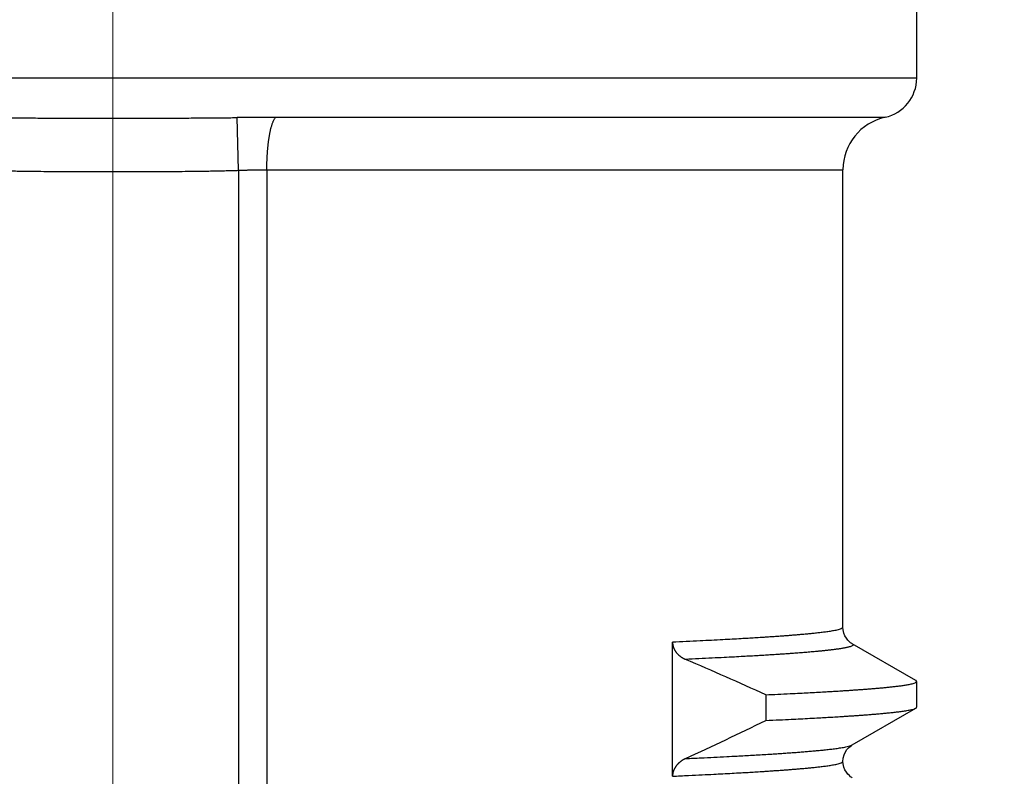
# Model space of a CAD drawing. Header units: millimetres. Extents: x 0 to 1300, y 0 to 891.
# Tile 56 of 142: x 194.8 to 202.15, y 565.43 to 571.08. Entities that reach past the tile are written whole.
import ezdxf

# ---------------------------------------------------------------- set-up
doc = ezdxf.new("R2010")
doc.units = ezdxf.units.MM
doc.header["$LTSCALE"] = 0.547069
doc.linetypes.add('CENTER', pattern=[50.8, 31.75, -6.35, 6.35, -6.35])
doc.layers.add('NoLayerName_001', color=7, linetype='Continuous')
doc.layers.add('NoLayerName_003', color=7, linetype='Continuous')
doc.styles.get("Standard").update_dxf_attribs({"font": 'txt', "bigfont": 'extfont2'})
doc.dimstyles.get("Standard").update_dxf_attribs({"dimtxt": 2.5, "dimasz": 2.5, "dimexe": 1, "dimexo": 1, "dimtad": 1, "dimdec": 3, "dimzin": 0, "dimdsep": 46, "dimtxsty": 'Standard', "dimcen": 2.5, "dimadec": 3, "dimazin": 0, "dimtfac": 0.75, "dimtdec": 3, "dimtmove": 0, "dimatfit": 3, "dimfxl": 1, "dimarcsym": 0})

# ---------------------------------------------------------------- blocks, each defined once
blk = doc.blocks.new('_OPEN30')
at = {"color": 0, "linetype": 'ByBlock', "lineweight": -2}
for p, q in [((-1, 0.267949), (0, 0)), ((0, 0), (-1, -0.267949)), ((0, 0), (-1, 0))]:
    blk.add_line(p, q, dxfattribs=at)
blk = doc.blocks.new('*D137')
at = {"layer": 'Defpoints', "color": 0}
for p in [(280, 617.9913), (292.5, 617.9913), (200.65, 559.0413)]:
    blk.add_point(p, dxfattribs=at)
at = {"layer": 'NoLayerName_001', "color": 0, "linetype": 'Continuous', "lineweight": 13}
for p, q in [((283, 617.9913), (295.5, 617.9913)), ((292.5, 563.5413), (292.5, 613.4913)), ((203.65, 559.0413), (295.5, 559.0413))]:
    blk.add_line(p, q, dxfattribs=at)
at = {"layer": 'NoLayerName_001', "color": 0, "lineweight": 13, "xscale": 4.5, "yscale": 4.5, "zscale": 4.5}
for p, rotation in [((292.5, 617.9913), 90), ((292.5, 559.0413), 270)]:
    blk.add_blockref('_OPEN30', p, dxfattribs=dict(at, rotation=rotation))
at = {"layer": 'NoLayerName_001', "color": 0, "lineweight": 13, "insert": (283.2787, 588.5163), "char_height": 10.5, "attachment_point": 5, "rotation": 90}
blk.add_mtext('\\W0.8000;５９', dxfattribs=at)

msp = doc.modelspace()

# ---------------------------------------------------------------- linework, layer by layer
at = {"layer": 'NoLayerName_001', "color": 60, "linetype": 'Continuous', "lineweight": 25}
for p, q in [((201.5, 570.6413), (201.5, 571.2413)), ((201.5, 570.6413), (189.5, 570.6413)), ((196.4381, 569.9527), (196.4265, 570.3462)), ((196.7151, 570.3482), (201.2643, 570.3482)), ((196.4381, 569.9527), (196.4381, 559.0413)), ((196.6489, 569.9575), (200.95, 569.9575)), ((196.6489, 569.9575), (196.6489, 559.3413)), ((200.95, 566.5413), (200.95, 569.9575)), ((199.6776, 565.4312), (199.6776, 566.4303)), ((201.4937, 566.1444), (201.0182, 566.4193)), ((201.5, 565.9454), (201.5, 566.1371)), ((200.3734, 566.038), (200.3734, 565.8463)), ((201.0182, 565.6633), (201.4937, 565.9381))]:
    msp.add_line(p, q, dxfattribs=at)
for points in [[(201.0181, 566.4193), (201.0149, 566.4213), (201.007, 566.4266), (200.9973, 566.4344), (200.9862, 566.4455), (200.9749, 566.4601), (200.9647, 566.4776), (200.9564, 566.4985), (200.9513, 566.5222), (200.95, 566.5413)], [(200.95, 565.5412), (200.952, 565.5652), (200.9583, 565.5898), (200.9679, 565.611), (200.9792, 565.6284), (200.9914, 565.6425), (201.0031, 565.6529), (201.0127, 565.6599), (201.0181, 565.6632)], [(201.0181, 565.4193), (201.015, 565.4212), (201.0071, 565.4265), (200.9975, 565.4343), (200.9864, 565.4454), (200.975, 565.4599), (200.9648, 565.4774), (200.9565, 565.4983), (200.9513, 565.522), (200.95, 565.5412)]]:
    msp.add_lwpolyline(points, dxfattribs=at)
for centre, radius, start, end in [((201.2, 570.6413), 0.3, 282.37347, 0), ((196.736, 547.2862), 23.062, 90.05173, 90.76889), ((201.35, 569.9575), 0.4, 102.37374, 180), ((187.4467, 537.5673), 31.2679, 65.58026, 66.77886), ((182.1536, 603.4231), 41.761, 294.95832, 295.86725)]:
    msp.add_arc(centre, radius, start, end, dxfattribs=at)
for points, knots in [([(194.5735, 570.3462), (194.6044, 570.3458), (194.6662, 570.345), (194.7588, 570.3442), (194.8669, 570.3435), (195.0059, 570.3428), (195.2066, 570.3422), (195.3765, 570.342), (195.4846, 570.342), (195.5, 570.342)], [0, 0, 0, 0, 0.0926501, 0.1853003, 0.2779509, 0.4169271, 0.6022281, 0.8801783, 0.9265034, 0.9265034, 0.9265034, 0.9265034]), ([(195.5, 570.342), (195.5927, 570.3421), (195.7471, 570.3421), (195.9478, 570.3426), (196.0868, 570.3432), (196.1949, 570.3439), (196.2875, 570.3446), (196.3647, 570.3454), (196.411, 570.346), (196.4265, 570.3462)], [0, 0, 0, 0, 0.2779503, 0.463251, 0.6022271, 0.6948778, 0.7875282, 0.8801784, 0.9265034, 0.9265034, 0.9265034, 0.9265034]), ([(196.7035, 570.3319), (196.7053, 570.3348), (196.7085, 570.3407), (196.713, 570.3457), (196.7151, 570.3482)], [0, 0, 0, 0, 0.01007259, 0.02008693, 0.02008693, 0.02008693, 0.02008693]), ([(196.6489, 569.9575), (196.6489, 569.9609), (196.6489, 569.9676), (196.649, 569.9776), (196.6491, 569.9876), (196.6493, 569.9976), (196.6495, 570.0076), (196.6498, 570.0177), (196.6502, 570.0277), (196.6506, 570.0377), (196.6511, 570.0477), (196.6516, 570.0577), (196.6521, 570.0677), (196.6528, 570.0777), (196.6535, 570.0877), (196.6542, 570.0977), (196.655, 570.1077), (196.6559, 570.1177), (196.6569, 570.1277), (196.6579, 570.1377), (196.659, 570.1477), (196.6601, 570.1576), (196.6614, 570.1676), (196.6627, 570.1775), (196.6642, 570.1874), (196.6657, 570.1973), (196.6673, 570.2072), (196.669, 570.2171), (196.6709, 570.2269), (196.6728, 570.2368), (196.6749, 570.2466), (196.6771, 570.2564), (196.6795, 570.2661), (196.6821, 570.2758), (196.6849, 570.2854), (196.6879, 570.295), (196.6912, 570.3045), (196.6948, 570.3138), (196.6988, 570.323), (196.702, 570.3289), (196.7035, 570.3319)], [0, 0, 0, 0, 0.0100226, 0.0200455, 0.0300686, 0.0400921, 0.0501158, 0.0601398, 0.0701642, 0.080189, 0.0902142, 0.1002399, 0.1102661, 0.120293, 0.1303207, 0.1403491, 0.150378, 0.160407, 0.1704356, 0.1804637, 0.190491, 0.2005173, 0.2105426, 0.220567, 0.2305906, 0.2406136, 0.2506363, 0.2606591, 0.2706821, 0.2807054, 0.2907299, 0.3007567, 0.3107865, 0.320816, 0.3308419, 0.340863, 0.3508804, 0.360899, 0.3709331, 0.3810078, 0.3810078, 0.3810078, 0.3810078]), ([(194.5619, 569.9527), (194.5775, 569.9523), (194.6088, 569.9514), (194.6557, 569.9502), (194.7026, 569.9492), (194.7495, 569.9482), (194.7964, 569.9474), (194.8589, 569.9465), (194.9371, 569.9455), (195.0309, 569.9447), (195.1247, 569.944), (195.2342, 569.9435), (195.3593, 569.9431), (195.4531, 569.9431), (195.5, 569.9431)], [0, 0, 0, 0, 0.0469077, 0.0938154, 0.1407234, 0.1876317, 0.2345403, 0.2814494, 0.3752683, 0.4690871, 0.5629044, 0.6567204, 0.7974434, 0.9381664, 0.9381664, 0.9381664, 0.9381664]), ([(195.5, 569.9431), (195.5469, 569.9431), (195.6407, 569.9431), (195.7658, 569.9435), (195.8753, 569.944), (195.9691, 569.9447), (196.0629, 569.9455), (196.1411, 569.9465), (196.2036, 569.9474), (196.2505, 569.9482), (196.2974, 569.9492), (196.3443, 569.9502), (196.3912, 569.9514), (196.4225, 569.9523), (196.4381, 569.9527)], [0, 0, 0, 0, 0.140723, 0.281446, 0.375262, 0.4690793, 0.5628981, 0.656717, 0.703626, 0.7505347, 0.797443, 0.8443509, 0.8912587, 0.9381664, 0.9381664, 0.9381664, 0.9381664]), ([(196.4381, 569.9527), (196.4451, 569.953), (196.4592, 569.9536), (196.4767, 569.9542), (196.4908, 569.9547), (196.5013, 569.955), (196.5118, 569.9554), (196.5224, 569.9557), (196.5329, 569.956), (196.5435, 569.9562), (196.554, 569.9565), (196.5645, 569.9567), (196.5751, 569.9569), (196.5856, 569.9571), (196.5962, 569.9572), (196.6067, 569.9573), (196.6173, 569.9574), (196.6278, 569.9575), (196.6383, 569.9575), (196.6454, 569.9575), (196.6489, 569.9575)], [0, 0, 0, 0, 0.0210864, 0.042173, 0.0527164, 0.0632601, 0.0738038, 0.0843477, 0.0948917, 0.1054357, 0.1159797, 0.1265237, 0.1370676, 0.1476115, 0.1581553, 0.168699, 0.1792426, 0.1897861, 0.2003295, 0.2108728, 0.2108728, 0.2108728, 0.2108728]), ([(200.95, 566.5413), (200.9458, 566.5377), (200.9382, 566.5288), (200.921, 566.5251), (200.9047, 566.5206), (200.8879, 566.5172), (200.8711, 566.5141), (200.8542, 566.5114), (200.8373, 566.5089), (200.8203, 566.5065), (200.8034, 566.5043), (200.7864, 566.5022), (200.7694, 566.5002), (200.7524, 566.4983), (200.7354, 566.4965), (200.7184, 566.4947), (200.7014, 566.493), (200.6844, 566.4914), (200.6674, 566.4898), (200.6503, 566.4883), (200.6333, 566.4868), (200.6163, 566.4853), (200.5992, 566.4839), (200.5765, 566.4821), (200.5481, 566.4798), (200.514, 566.4772), (200.4799, 566.4747), (200.4458, 566.4723), (200.4117, 566.47), (200.3776, 566.4677), (200.3378, 566.4651), (200.2923, 566.4623), (200.2411, 566.4592), (200.1842, 566.4559), (200.1216, 566.4524), (200.0476, 566.4484), (199.9679, 566.4443), (199.8769, 566.4397), (199.7801, 566.435), (199.7118, 566.4319), (199.6776, 566.4303)], [0, 0, 0, 0, 0.01665, 0.033764, 0.050852, 0.067953, 0.08505, 0.102147, 0.119244, 0.136342, 0.153439, 0.170536, 0.187633, 0.204729, 0.221826, 0.238923, 0.25602, 0.273117, 0.290215, 0.307312, 0.32441, 0.341508, 0.358605, 0.375702, 0.409896, 0.444089, 0.478283, 0.512476, 0.546669, 0.580863, 0.615056, 0.666346, 0.717637, 0.768927, 0.837314, 0.905701, 0.991184, 1.076668, 1.179248, 1.281828, 1.281828, 1.281828, 1.281828]), ([(199.6776, 566.4303), (199.6777, 566.4284), (199.6777, 566.4247), (199.6782, 566.419), (199.6789, 566.4133), (199.6798, 566.4077), (199.6811, 566.4022), (199.6826, 566.3967), (199.6844, 566.3912), (199.6864, 566.3859), (199.6887, 566.3807), (199.6912, 566.3756), (199.6939, 566.3706), (199.6969, 566.3657), (199.7, 566.361), (199.7033, 566.3564), (199.7068, 566.3519), (199.7105, 566.3476), (199.7144, 566.3434), (199.7184, 566.3393), (199.7225, 566.3354), (199.7267, 566.3317), (199.7311, 566.3281), (199.7356, 566.3246), (199.7403, 566.3213), (199.745, 566.3181), (199.7498, 566.3151), (199.7547, 566.3122), (199.7597, 566.3095), (199.7647, 566.3069), (199.7698, 566.3044), (199.7733, 566.3029), (199.775, 566.3022)], [0, 0, 0, 0, 0.0056707, 0.0113537, 0.0170469, 0.0227477, 0.0284531, 0.0341597, 0.0398638, 0.0455619, 0.051254, 0.0569432, 0.0626311, 0.068319, 0.0740068, 0.0796939, 0.0853787, 0.0910601, 0.0967396, 0.1024188, 0.1080986, 0.1137796, 0.1194616, 0.1251438, 0.1308251, 0.1365052, 0.1421843, 0.1478625, 0.1535393, 0.159214, 0.1648857, 0.1705529, 0.1705529, 0.1705529, 0.1705529]), ([(201.0181, 566.4193), (201.0204, 566.4166), (201.0291, 566.4113), (201.0173, 566.4022), (201.008, 566.3988), (200.9972, 566.3953), (200.9866, 566.3925), (200.9758, 566.3901), (200.9649, 566.3878), (200.9541, 566.3858), (200.9432, 566.3839), (200.9323, 566.3821), (200.9214, 566.3805), (200.9104, 566.3789), (200.8995, 566.3774), (200.8885, 566.3759), (200.8776, 566.3745), (200.8666, 566.3731), (200.8556, 566.3718), (200.8446, 566.3706), (200.8337, 566.3693), (200.8227, 566.3681), (200.8117, 566.367), (200.8007, 566.3658), (200.7897, 566.3647), (200.7787, 566.3637), (200.7677, 566.3626), (200.753, 566.3612), (200.7347, 566.3595), (200.7127, 566.3576), (200.6906, 566.3557), (200.6686, 566.3539), (200.6466, 566.3521), (200.6246, 566.3504), (200.6025, 566.3487), (200.5768, 566.3468), (200.5474, 566.3447), (200.5143, 566.3424), (200.4813, 566.3401), (200.4445, 566.3377), (200.4188, 566.3361), (200.4041, 566.3352)], [0, 0, 0, 0, 0.0106376, 0.0213248, 0.0323595, 0.0434156, 0.0544655, 0.0655174, 0.0765688, 0.0876199, 0.0986711, 0.1097223, 0.1207735, 0.1318248, 0.1428764, 0.1539281, 0.1649797, 0.176031, 0.1870822, 0.1981333, 0.2091844, 0.2202355, 0.2312866, 0.2423377, 0.2533888, 0.2644399, 0.275491, 0.2865422, 0.3086444, 0.3307465, 0.3528486, 0.3749507, 0.3970528, 0.4191549, 0.4412569, 0.463359, 0.4965121, 0.5296652, 0.5628183, 0.5959714, 0.6401754, 0.6401754, 0.6401754, 0.6401754]), ([(200.4041, 566.3352), (200.3894, 566.3343), (200.3599, 566.3324), (200.3121, 566.3296), (200.2607, 566.3266), (200.2018, 566.3233), (200.1356, 566.3198), (200.0583, 566.3158), (199.97, 566.3113), (199.8744, 566.3067), (199.8081, 566.3037), (199.775, 566.3022)], [0, 0, 0, 0, 0.0442041, 0.0884081, 0.1436632, 0.1989183, 0.2652244, 0.3425815, 0.4309896, 0.5304489, 0.629908, 0.629908, 0.629908, 0.629908]), ([(200.3734, 566.038), (200.4036, 566.0394), (200.4641, 566.0422), (200.5498, 566.0463), (200.6254, 566.0501), (200.691, 566.0535), (200.7514, 566.0568), (200.8069, 566.0599), (200.8573, 566.0628), (200.9026, 566.0655), (200.9429, 566.068), (200.9781, 566.0702), (201.0084, 566.0722), (201.0386, 566.0743), (201.0688, 566.0764), (201.099, 566.0786), (201.1292, 566.0809), (201.1543, 566.0828), (201.1745, 566.0845), (201.1895, 566.0857), (201.2046, 566.087), (201.2197, 566.0883), (201.2348, 566.0896), (201.2499, 566.091), (201.2649, 566.0924), (201.28, 566.0939), (201.2951, 566.0954), (201.3101, 566.097), (201.3252, 566.0986), (201.3402, 566.1003), (201.3553, 566.1021), (201.3703, 566.104), (201.3853, 566.1059), (201.4003, 566.108), (201.4153, 566.1103), (201.4302, 566.1128), (201.4451, 566.1155), (201.46, 566.1186), (201.4744, 566.1226), (201.4896, 566.1259), (201.4963, 566.1339), (201.5, 566.1371)], [0, 0, 0, 0, 0.090842, 0.181683, 0.257385, 0.317946, 0.378507, 0.439068, 0.484489, 0.529911, 0.575332, 0.605612, 0.635893, 0.666174, 0.696454, 0.726735, 0.757015, 0.787296, 0.802437, 0.817577, 0.832718, 0.847859, 0.863, 0.878141, 0.893282, 0.908423, 0.923564, 0.938704, 0.953844, 0.968985, 0.984125, 0.999266, 1.014406, 1.029548, 1.044689, 1.059829, 1.074969, 1.090113, 1.105247, 1.120401, 1.135143, 1.135143, 1.135143, 1.135143]), ([(201.5, 566.1371), (201.5, 566.1373), (201.5, 566.1376), (201.4999, 566.1381), (201.4997, 566.1386), (201.4996, 566.1391), (201.4993, 566.1395), (201.4991, 566.1399), (201.4988, 566.1404), (201.4985, 566.1407), (201.4982, 566.1411), (201.4978, 566.1415), (201.4975, 566.1418), (201.4971, 566.1422), (201.4967, 566.1425), (201.4963, 566.1428), (201.4958, 566.1431), (201.4954, 566.1434), (201.495, 566.1437), (201.4945, 566.1439), (201.4941, 566.1442), (201.4938, 566.1444), (201.4937, 566.1444)], [0, 0, 0, 0, 0.00049748, 0.00099748, 0.00149905, 0.00199916, 0.00249564, 0.0029905, 0.00348575, 0.00398289, 0.00448291, 0.00498635, 0.00549335, 0.00600369, 0.00651683, 0.00703199, 0.00754815, 0.00806412, 0.00857856, 0.00908999, 0.00959684, 0.01009745, 0.01009745, 0.01009745, 0.01009745]), ([(200.3734, 565.8463), (200.408, 565.8479), (200.4714, 565.8508), (200.5579, 565.855), (200.6329, 565.8588), (200.7021, 565.8624), (200.7655, 565.8658), (200.8231, 565.8691), (200.875, 565.8721), (200.9211, 565.8749), (200.9614, 565.8775), (200.996, 565.8797), (201.0305, 565.882), (201.0651, 565.8844), (201.0996, 565.8869), (201.1284, 565.8891), (201.1514, 565.8909), (201.1687, 565.8923), (201.186, 565.8937), (201.2032, 565.8951), (201.2205, 565.8966), (201.2377, 565.8982), (201.255, 565.8998), (201.2722, 565.9014), (201.2894, 565.9031), (201.3067, 565.9049), (201.3239, 565.9067), (201.3411, 565.9087), (201.3583, 565.9107), (201.3755, 565.9129), (201.3926, 565.9152), (201.4098, 565.9177), (201.4269, 565.9205), (201.4439, 565.9235), (201.4609, 565.9272), (201.4778, 565.9311), (201.4883, 565.936), (201.4937, 565.9381)], [0, 0, 0, 0, 0.103913, 0.190508, 0.259783, 0.329059, 0.398334, 0.450291, 0.502248, 0.554205, 0.588842, 0.62348, 0.658118, 0.692756, 0.727394, 0.762032, 0.779351, 0.79667, 0.81399, 0.831309, 0.848628, 0.865948, 0.883267, 0.900586, 0.917905, 0.935223, 0.952542, 0.969861, 0.987181, 1.0045, 1.021819, 1.039137, 1.056457, 1.073783, 1.091095, 1.108413, 1.125731, 1.125731, 1.125731, 1.125731]), ([(201.4937, 565.9381), (201.4938, 565.9382), (201.4941, 565.9384), (201.4945, 565.9386), (201.4949, 565.9389), (201.4953, 565.9391), (201.4957, 565.9394), (201.4961, 565.9397), (201.4966, 565.94), (201.497, 565.9403), (201.4973, 565.9407), (201.4977, 565.9411), (201.4981, 565.9414), (201.4984, 565.9418), (201.4988, 565.9422), (201.4991, 565.9426), (201.4993, 565.9431), (201.4996, 565.9435), (201.4997, 565.944), (201.4999, 565.9444), (201.5, 565.9449), (201.5, 565.9453), (201.5, 565.9454)], [0, 0, 0, 0, 0.00049022, 0.00097777, 0.0014648, 0.00195357, 0.00244637, 0.00294563, 0.00345381, 0.00397146, 0.00449553, 0.00502278, 0.00555025, 0.00607529, 0.00659569, 0.00710976, 0.00761646, 0.00811554, 0.00860777, 0.00909506, 0.00958064, 0.0100692, 0.0100692, 0.0100692, 0.0100692]), ([(199.775, 565.562), (199.8134, 565.5638), (199.8838, 565.567), (199.9862, 565.572), (200.0757, 565.5765), (200.1525, 565.5805), (200.2164, 565.584), (200.274, 565.5872), (200.3316, 565.5906), (200.3827, 565.5937), (200.4275, 565.5965), (200.4658, 565.5989), (200.5042, 565.6015), (200.5425, 565.6042), (200.5808, 565.6069), (200.6128, 565.6093), (200.6383, 565.6113), (200.6575, 565.6128), (200.6766, 565.6144), (200.6958, 565.6159), (200.7149, 565.6176), (200.7341, 565.6193), (200.7532, 565.621), (200.7723, 565.6228), (200.7914, 565.6247), (200.8106, 565.6267), (200.8297, 565.6287), (200.8488, 565.6309), (200.8679, 565.6331), (200.8869, 565.6355), (200.906, 565.6381), (200.925, 565.6408), (200.944, 565.6438), (200.9629, 565.6472), (200.9817, 565.6512), (201.0005, 565.6555), (201.0122, 565.6609), (201.0181, 565.6632)], [0, 0, 0, 0, 0.115296, 0.211377, 0.307457, 0.384321, 0.441969, 0.499617, 0.557266, 0.614914, 0.653346, 0.691778, 0.730211, 0.768643, 0.807075, 0.845507, 0.864724, 0.88394, 0.903157, 0.922373, 0.94159, 0.960806, 0.980023, 0.999239, 1.018455, 1.037671, 1.056887, 1.076103, 1.09532, 1.114537, 1.133752, 1.152967, 1.172185, 1.191408, 1.210618, 1.229832, 1.249047, 1.249047, 1.249047, 1.249047]), ([(199.775, 565.562), (199.7733, 565.5612), (199.7698, 565.5596), (199.7648, 565.5569), (199.7597, 565.5542), (199.7548, 565.5513), (199.7499, 565.5483), (199.7452, 565.5451), (199.7405, 565.5418), (199.7359, 565.5383), (199.7314, 565.5347), (199.7271, 565.531), (199.7228, 565.5272), (199.7187, 565.5232), (199.7148, 565.519), (199.7109, 565.5147), (199.7073, 565.5103), (199.7038, 565.5058), (199.7005, 565.5011), (199.6973, 565.4963), (199.6944, 565.4914), (199.6916, 565.4864), (199.6891, 565.4812), (199.6868, 565.4759), (199.6847, 565.4706), (199.6829, 565.4651), (199.6813, 565.4596), (199.68, 565.454), (199.6789, 565.4483), (199.6782, 565.4426), (199.6777, 565.4369), (199.6777, 565.4331), (199.6776, 565.4312)], [0, 0, 0, 0, 0.005718, 0.0114399, 0.0171646, 0.0228914, 0.0286197, 0.0343491, 0.0400796, 0.0458115, 0.0515443, 0.0572768, 0.0630081, 0.0687381, 0.0744668, 0.0801951, 0.0859242, 0.0916557, 0.0973889, 0.1031231, 0.1088583, 0.1145951, 0.1203351, 0.1260803, 0.1318337, 0.1375943, 0.1433564, 0.1491155, 0.1548676, 0.1606099, 0.1663411, 0.1720612, 0.1720612, 0.1720612, 0.1720612]), ([(199.6776, 565.4302), (199.7175, 565.4321), (199.7915, 565.4355), (199.8939, 565.4404), (199.9793, 565.4447), (200.0533, 565.4486), (200.1216, 565.4523), (200.1842, 565.4558), (200.2411, 565.4591), (200.2923, 565.4622), (200.3378, 565.465), (200.3776, 565.4676), (200.4117, 565.4699), (200.4458, 565.4722), (200.4799, 565.4746), (200.514, 565.4771), (200.5481, 565.4797), (200.5765, 565.4819), (200.5992, 565.4838), (200.6163, 565.4852), (200.6333, 565.4867), (200.6503, 565.4882), (200.6674, 565.4897), (200.6844, 565.4913), (200.7014, 565.4929), (200.7184, 565.4946), (200.7354, 565.4964), (200.7524, 565.4982), (200.7694, 565.5001), (200.7864, 565.5021), (200.8034, 565.5042), (200.8203, 565.5064), (200.8373, 565.5088), (200.8542, 565.5113), (200.871, 565.514), (200.8879, 565.5171), (200.9047, 565.5205), (200.921, 565.525), (200.9382, 565.5287), (200.9458, 565.5376), (200.95, 565.5412)], [0, 0, 0, 0, 0.119677, 0.222258, 0.307742, 0.376129, 0.444516, 0.512903, 0.564193, 0.615484, 0.666774, 0.700968, 0.735161, 0.769355, 0.803548, 0.837742, 0.871936, 0.906129, 0.923227, 0.940324, 0.957422, 0.974519, 0.991617, 1.008715, 1.025812, 1.042909, 1.060006, 1.077103, 1.094199, 1.111296, 1.128393, 1.145491, 1.162588, 1.179686, 1.196783, 1.213879, 1.23098, 1.248069, 1.265182, 1.281834, 1.281834, 1.281834, 1.281834])]:
    msp.add_open_spline(points, degree=3, knots=knots, dxfattribs=at)
at = {"layer": 'NoLayerName_003', "color": 4, "linetype": 'CENTER', "lineweight": 13}
msp.add_line((195.5, 555.2413), (195.5, 580.2413), dxfattribs=at)

# ---------------------------------------------------------------- dimensions: what is measured, and where the dimension line sits
at = {"layer": 'NoLayerName_001', "color": 3, "linetype": 'Continuous', "lineweight": 13}
dim = msp.add_linear_dim(base=(292.5, 617.9913), p1=(200.65, 559.0413), p2=(280, 617.9913), angle=90, text='\\W0.8000;５９', dimstyle='Standard', override={"dimtxt": 10.5, "dimasz": 4.5, "dimexe": 3, "dimexo": 3, "dimgap": 3, "dimzin": 8, "dimblk": 'OPEN30', "dimclrd": 0, "dimclre": 0, "dimclrt": 0, "dimtp": 0, "dimtm": 0, "dimlwd": 13, "dimlwe": 13}, dxfattribs=at)
dim.commit()
dim.dimension.update_dxf_attribs({"geometry": '*D137', "text_midpoint": (292.5, 588.5163), "dimtype": 160})

doc.saveas('drawing.dxf')
